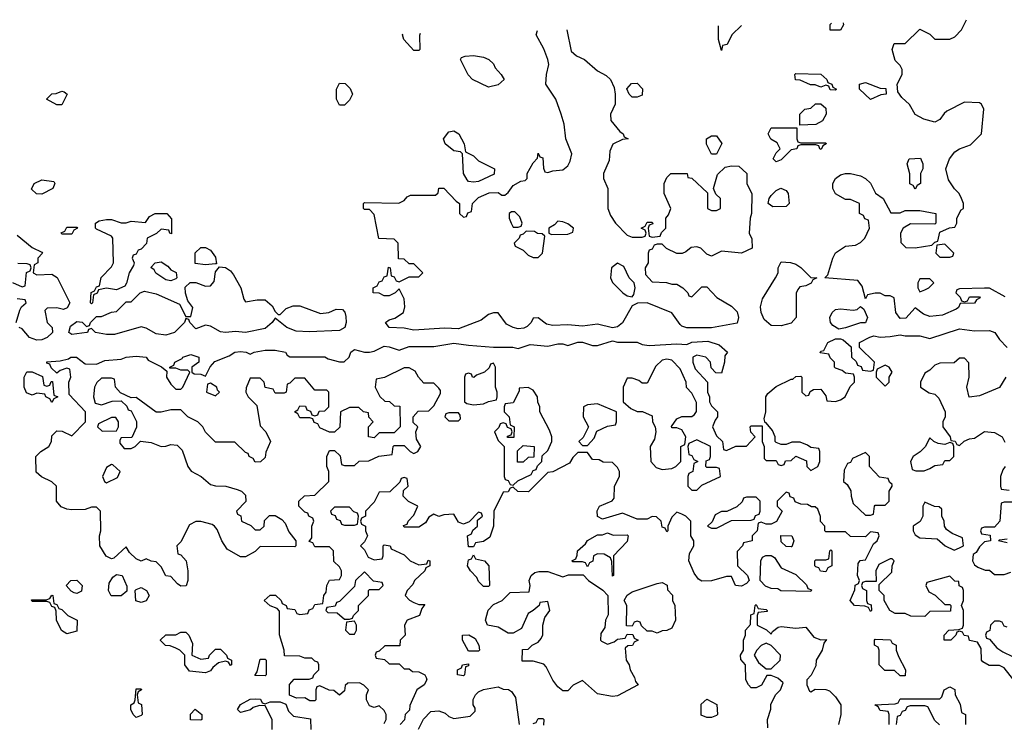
# Model space of a CAD drawing. Header units: inches. Extents: x 2722057 to 2913084, y 892730 to 1030005.
# Tile 28 of 231: x 2745200 to 2749170, y 1026155 to 1028990. Entities that reach past the tile are written whole.
import ezdxf

# ---------------------------------------------------------------- set-up
doc = ezdxf.new("R2010")
doc.units = ezdxf.units.IN
doc.header["$MEASUREMENT"] = 0
doc.layers.add('C7042', color=7, linetype='Continuous')

msp = doc.modelspace()

# ---------------------------------------------------------------- linework, layer by layer
at = {"layer": 'C7042', "color": 2, "elevation": 18}
for points in [[(2748110.2, 1028967.5), (2748072, 1028930), (2748052, 1028890), (2748034, 1028886), (2748030, 1028866), (2748018, 1028910), (2748018, 1028965.1)], [(2749173.6, 1027873.6), (2749110, 1027908), (2749090, 1027908), (2748990, 1027906), (2748978, 1027902), (2748974, 1027890), (2748992.7, 1027872.7), (2748998, 1027858), (2749010, 1027854), (2749022, 1027858), (2749030, 1027874), (2749070, 1027874), (2749072, 1027870), (2749058, 1027862), (2749050, 1027848.7), (2748992.7, 1027847.3), (2748984.7, 1027830), (2748976.3, 1027823.7), (2748920.7, 1027799.3), (2748870, 1027794), (2748843.6, 1027803.6), (2748810, 1027828.7), (2748772.7, 1027787.3), (2748750, 1027786), (2748733.2, 1027810), (2748726, 1027870), (2748710, 1027878), (2748690, 1027878), (2748670, 1027888), (2748650, 1027888), (2748618, 1027882), (2748610, 1027866), (2748596.4, 1027916.4), (2748579, 1027939), (2748446, 1027950), (2748458, 1027962), (2748479, 1028030), (2748490, 1028051.3), (2748530, 1028078), (2748570, 1028082), (2748590, 1028092), (2748608, 1028110), (2748626, 1028150), (2748622, 1028182), (2748607.3, 1028187.3), (2748602, 1028202), (2748586, 1028210), (2748586, 1028250), (2748550, 1028266), (2748530, 1028266), (2748489.1, 1028289.1), (2748478, 1028310), (2748478, 1028330), (2748488.9, 1028351.1), (2748510, 1028364.7), (2748530, 1028371), (2748550, 1028371), (2748590, 1028361), (2748610.9, 1028350.9), (2748630, 1028332), (2748651.3, 1028291.3), (2748682, 1028270), (2748712.7, 1028212.7), (2748750, 1028212), (2748770, 1028222), (2748830, 1028222), (2748894, 1028210), (2748894, 1028170), (2748890, 1028166), (2748791.6, 1028168.4), (2748762, 1028150), (2748751.3, 1028130), (2748752.7, 1028092.7), (2748772.7, 1028072.7), (2748810, 1028071.3), (2748878, 1028082), (2748890, 1028094), (2748902, 1028098), (2748910, 1028134), (2748948.4, 1028151.6), (2748970, 1028154), (2748978, 1028170), (2748978, 1028190), (2748996.4, 1028223.6), (2749006, 1028230), (2749006, 1028250), (2748998, 1028270), (2748988, 1028290), (2748968.9, 1028308.9), (2748945.2, 1028345.2), (2748934, 1028390), (2748949, 1028430), (2748970, 1028458), (2748989.3, 1028470.7), (2749033.2, 1028486.8), (2749078, 1028530), (2749088, 1028630), (2749078, 1028650), (2749070, 1028655.3), (2749010, 1028658), (2748938.8, 1028621.2), (2748927.1, 1028612.9), (2748910, 1028588), (2748890, 1028578), (2748846, 1028590), (2748810, 1028608), (2748788.4, 1028648.4), (2748756.4, 1028676.4), (2748740.4, 1028700.4), (2748738, 1028730), (2748758, 1028770), (2748758, 1028790), (2748750, 1028806), (2748730, 1028826), (2748718, 1028870), (2748726, 1028894), (2748770, 1028894), (2748830, 1028952), (2748870, 1028932), (2748890, 1028912), (2748950, 1028912), (2748970, 1028922), (2748998, 1028950), (2749018.2, 1028990.4)], [(2748510, 1028948), (2748468.4, 1028948.4), (2748468.4, 1028971.6), (2748473.3, 1028976.6)], [(2748520, 1028977.8), (2748522, 1028970), (2748510, 1028948)], [(2747406.2, 1028949.7), (2747424.1, 1028864.1), (2747445.2, 1028845.2), (2747478, 1028830), (2747530, 1028784.7), (2747565.4, 1028765.4), (2747582, 1028750), (2747596.9, 1028716.9), (2747601, 1028690), (2747601, 1028650), (2747582, 1028610), (2747583.6, 1028583.6), (2747619.6, 1028539.6), (2747634, 1028530), (2747638, 1028518), (2747654, 1028510), (2747630, 1028508), (2747591.6, 1028488.4), (2747579.6, 1028460.4), (2747576.9, 1028423.1), (2747554, 1028370), (2747554, 1028350), (2747571.3, 1028310), (2747571.3, 1028230), (2747582, 1028202), (2747602, 1028170), (2747650, 1028122), (2747670, 1028114), (2747710, 1028114), (2747722, 1028118), (2747726, 1028130), (2747722, 1028142), (2747706, 1028150), (2747722, 1028158), (2747730, 1028174), (2747750, 1028174), (2747752.7, 1028167.3), (2747738, 1028162), (2747734, 1028150), (2747738, 1028118), (2747750, 1028114), (2747782, 1028118), (2747787.3, 1028132.7), (2747806, 1028150), (2747806, 1028190), (2747816.4, 1028203.6), (2747826, 1028230), (2747798, 1028290), (2747798, 1028330), (2747810, 1028354), (2747826, 1028370), (2747891.1, 1028371.1), (2747894, 1028354), (2747910, 1028352), (2747972.7, 1028292.7), (2747974, 1028230), (2747990, 1028222), (2748010, 1028222), (2748026, 1028230), (2748026, 1028270), (2748007.3, 1028287.3), (2747998, 1028310), (2748014, 1028366), (2748044, 1028396), (2748070, 1028402), (2748099.6, 1028399.6), (2748132, 1028370), (2748132, 1028330), (2748151.6, 1028288.4), (2748151.3, 1028210), (2748144.7, 1028190), (2748142, 1028130), (2748152.7, 1028107.3), (2748154, 1028070), (2748110, 1028049), (2748030, 1028058), (2747990, 1028038), (2747970, 1028046), (2747946, 1028070), (2747930, 1028075.3), (2747907.1, 1028072.9), (2747885.4, 1028054.6), (2747871.1, 1028048.9), (2747850, 1028048.7), (2747808.4, 1028068.4), (2747790, 1028086), (2747770, 1028086), (2747758, 1028082), (2747750, 1028066), (2747738, 1028062), (2747734, 1028050), (2747734, 1028010), (2747722, 1027990), (2747723.6, 1027963.6), (2747750, 1027934), (2747808.4, 1027931.6), (2747830, 1027924.7), (2747850, 1027924.7), (2747874, 1027910), (2747894, 1027890), (2747898, 1027878), (2747910, 1027874), (2747950, 1027914), (2747970, 1027914), (2748010.7, 1027870.7), (2748070, 1027836), (2748092.8, 1027812.8), (2748098.8, 1027790), (2748092.4, 1027767.6), (2747990, 1027749.2), (2747890, 1027748.7), (2747870, 1027755.3), (2747862.7, 1027762.7), (2747829.3, 1027809.3), (2747730, 1027849), (2747691.3, 1027848.7), (2747670, 1027838), (2747630.5, 1027769.5), (2747610, 1027752.7), (2747590, 1027749), (2747530, 1027763.6), (2747470, 1027755.6), (2747410, 1027760.5), (2747350, 1027757.6), (2747324, 1027764), (2747290, 1027789), (2747270, 1027788), (2747262.8, 1027770), (2747246.2, 1027753.8), (2747232.8, 1027747.2), (2747210, 1027745.1), (2747189.6, 1027749.6), (2747163.3, 1027763.3), (2747130, 1027808.7), (2747110, 1027808.7), (2747090, 1027802), (2747060.7, 1027779.3), (2746970, 1027745.1), (2746912.5, 1027747.5), (2746790, 1027738.7), (2746750, 1027747.3), (2746690, 1027749.4), (2746675.3, 1027770), (2746690, 1027781), (2746712.9, 1027787.1), (2746748, 1027810), (2746753.6, 1027833.6), (2746750, 1027866), (2746730, 1027906), (2746714, 1027890), (2746690, 1027878), (2746670, 1027878), (2746650, 1027888), (2746626, 1027890), (2746626, 1027910), (2746642, 1027918), (2746650, 1027934), (2746662, 1027938), (2746670, 1027954), (2746682, 1027958), (2746687.3, 1027992.7), (2746694, 1027990), (2746698, 1027958), (2746710, 1027954), (2746718, 1027938), (2746730, 1027934), (2746770, 1027954), (2746810, 1027954), (2746826, 1027970), (2746790, 1028006), (2746770, 1028006), (2746750, 1028026), (2746727.3, 1028027.3), (2746726, 1028090), (2746710, 1028106), (2746648.9, 1028108.9), (2746630, 1028206), (2746610, 1028226), (2746590, 1028226), (2746586, 1028230), (2746586, 1028250), (2746590, 1028254), (2746728.4, 1028251.6), (2746750, 1028262), (2746763.1, 1028276.9), (2746776.4, 1028283.6), (2746876.4, 1028283.6), (2746887.3, 1028292.7), (2746890, 1028312), (2746910, 1028312), (2746959.6, 1028259.6), (2746974, 1028250), (2746974, 1028210), (2746990, 1028194), (2747002, 1028198), (2747007.3, 1028212.7), (2747022, 1028218), (2747026, 1028250), (2747050, 1028274), (2747092.7, 1028292.7), (2747130, 1028294), (2747143.6, 1028283.6), (2747156.4, 1028283.6), (2747170, 1028294), (2747190, 1028322), (2747220.4, 1028339.6), (2747238, 1028342), (2747246, 1028350), (2747246, 1028370), (2747270, 1028414), (2747287.3, 1028432.7), (2747290, 1028452), (2747298, 1028438), (2747310, 1028434), (2747312.7, 1028392.7), (2747318, 1028378), (2747330, 1028374), (2747350, 1028382), (2747390, 1028386), (2747410, 1028401), (2747420.1, 1028419.9), (2747426.6, 1028450), (2747402.7, 1028510), (2747396, 1028570), (2747383.7, 1028610), (2747361.2, 1028670), (2747322, 1028730), (2747324, 1028770), (2747333.2, 1028810), (2747329, 1028830), (2747312.9, 1028872.9), (2747282, 1028930), (2747287.3, 1028946.7)], [(2746815.4, 1028934.7), (2746812.7, 1028927.3), (2746814, 1028870), (2746810, 1028866), (2746790, 1028866), (2746748.7, 1028910), (2746744, 1028930), (2746744.7, 1028932.9)], [(2745190, 1028122), (2745250, 1028072), (2745290, 1028054), (2745292, 1028050), (2745274, 1028030), (2745274, 1028010), (2745258, 1028002), (2745254, 1027970), (2745270, 1027962), (2745330, 1027964.7), (2745351.1, 1027951.1), (2745402, 1027850), (2745391.3, 1027828.7), (2745376.9, 1027823.1), (2745350, 1027828.7), (2745311.6, 1027828.4), (2745302, 1027818), (2745311.3, 1027770), (2745331.3, 1027750), (2745332, 1027730), (2745311, 1027710), (2745290, 1027700.7), (2745270, 1027698.4), (2745239.3, 1027710), (2745210, 1027744), (2745198, 1027750)], [(2745171.6, 1027931.6), (2745210, 1027914), (2745222, 1027918), (2745228, 1027972), (2745242, 1027978), (2745246, 1027990), (2745242, 1028002), (2745230, 1028006), (2745192.7, 1028007.3)], [(2745186, 1027770), (2745200.4, 1027819.6), (2745207.3, 1027832.7), (2745226, 1027850), (2745222, 1027862), (2745190, 1027866)], [(2746670, 1026154), (2746678, 1026170), (2746678, 1026190), (2746670, 1026206), (2746650, 1026226), (2746630, 1026218), (2746610, 1026226), (2746598, 1026250), (2746598, 1026270), (2746606, 1026290), (2746588.4, 1026308.4), (2746570, 1026318), (2746523.6, 1026316.4), (2746512.7, 1026307.3), (2746510, 1026286), (2746490, 1026268), (2746467.3, 1026287.3), (2746448.4, 1026288.4), (2746410, 1026306), (2746398, 1026302), (2746394, 1026290), (2746394, 1026250), (2746390, 1026246), (2746370, 1026246), (2746350, 1026258), (2746316.4, 1026256.4), (2746288, 1026268), (2746288.4, 1026311.6), (2746307.3, 1026332.7), (2746367.3, 1026332.7), (2746382, 1026338), (2746386, 1026350), (2746406, 1026370), (2746406, 1026390), (2746402, 1026402), (2746390, 1026406), (2746378, 1026418), (2746350, 1026418), (2746330, 1026426), (2746267.3, 1026427.3), (2746266, 1026450), (2746248.4, 1026511.6), (2746247.3, 1026607.3), (2746238, 1026618), (2746210, 1026628), (2746186, 1026650), (2746210, 1026672), (2746231.6, 1026671.6), (2746254, 1026650), (2746258, 1026638), (2746274, 1026630), (2746278, 1026618), (2746310, 1026614), (2746318, 1026598), (2746330, 1026594), (2746362, 1026598), (2746367.3, 1026612.7), (2746382, 1026618), (2746390, 1026634), (2746422, 1026638), (2746426, 1026670), (2746436.4, 1026683.6), (2746438, 1026710), (2746448.7, 1026731.3), (2746490, 1026734), (2746498, 1026750), (2746498, 1026770), (2746490, 1026786), (2746467.3, 1026807.3), (2746466, 1026850), (2746450, 1026866), (2746390, 1026866), (2746382, 1026882), (2746367.3, 1026887.3), (2746378, 1026902), (2746378, 1026950), (2746386, 1026970), (2746382, 1026982), (2746366, 1026990), (2746362, 1027002), (2746350, 1027006), (2746326, 1027030), (2746326, 1027050), (2746348.9, 1027071.1), (2746390, 1027074), (2746446, 1027130), (2746446, 1027170), (2746438, 1027190), (2746438, 1027230), (2746450, 1027254), (2746470, 1027254), (2746492.7, 1027232.7), (2746498, 1027198), (2746510, 1027194), (2746550, 1027194), (2746568.4, 1027211.6), (2746607.3, 1027212.7), (2746648.4, 1027231.6), (2746702, 1027238), (2746706, 1027270), (2746710, 1027274), (2746750, 1027274), (2746774, 1027250), (2746790, 1027242), (2746806, 1027250), (2746818, 1027270), (2746800.4, 1027300.4), (2746798, 1027330), (2746806, 1027350), (2746787.3, 1027367.3), (2746786, 1027390), (2746807.3, 1027412.7), (2746850, 1027414), (2746870, 1027434), (2746896.4, 1027483.6), (2746896.4, 1027496.4), (2746890, 1027506), (2746870, 1027526), (2746830, 1027526), (2746808, 1027550), (2746794.6, 1027574.6), (2746770, 1027588), (2746750, 1027588), (2746671.6, 1027548.4), (2746638, 1027542), (2746634, 1027510), (2746651.6, 1027471.6), (2746672.7, 1027452.7), (2746691.6, 1027451.6), (2746710, 1027434), (2746732.7, 1027432.7), (2746734, 1027350), (2746710, 1027326), (2746650, 1027326), (2746630, 1027306), (2746606, 1027310), (2746606, 1027350), (2746626, 1027370), (2746608.4, 1027388.4), (2746606, 1027406), (2746586, 1027410), (2746567.3, 1027427.3), (2746530, 1027428), (2746494, 1027410), (2746491.6, 1027348.4), (2746470, 1027328), (2746450, 1027328), (2746410, 1027346), (2746402, 1027362), (2746387.3, 1027367.3), (2746382, 1027382), (2746370, 1027386), (2746330, 1027386), (2746322, 1027402), (2746308, 1027410), (2746322, 1027418), (2746330, 1027434), (2746352.7, 1027432.7), (2746358, 1027418), (2746372.7, 1027412.7), (2746378, 1027398), (2746390, 1027394), (2746402, 1027398), (2746407.3, 1027412.7), (2746430, 1027414), (2746446, 1027430), (2746446, 1027490), (2746438, 1027498), (2746390, 1027498), (2746350, 1027546), (2746310, 1027546), (2746290, 1027526), (2746278, 1027522), (2746274, 1027490), (2746266, 1027486), (2746230, 1027486), (2746222, 1027502), (2746190, 1027508), (2746186, 1027530), (2746170, 1027546), (2746130, 1027546), (2746112.7, 1027507.3), (2746112, 1027490), (2746122, 1027470), (2746156, 1027436), (2746170, 1027354), (2746192, 1027330), (2746212, 1027290), (2746192.7, 1027247.3), (2746190, 1027226), (2746171.6, 1027208.4), (2746150, 1027208), (2746142, 1027222), (2746126, 1027230), (2746122, 1027242), (2746110, 1027246), (2746067.3, 1027287.3), (2745990, 1027288), (2745950, 1027328), (2745938, 1027350), (2745918, 1027370), (2745878, 1027390), (2745850, 1027418), (2745810, 1027418), (2745770, 1027408.7), (2745750, 1027408.7), (2745670, 1027468), (2745650, 1027466), (2745607.3, 1027487.3), (2745586, 1027510), (2745582, 1027542), (2745570, 1027546), (2745530, 1027546), (2745511.6, 1027528.4), (2745502, 1027510), (2745498, 1027470), (2745504.7, 1027444.7), (2745530, 1027438), (2745572.7, 1027452.7), (2745610, 1027454), (2745632.7, 1027432.7), (2745638, 1027418), (2745650, 1027414), (2745671.1, 1027371.1), (2745671.1, 1027348.9), (2745652.7, 1027307.3), (2745610, 1027306), (2745603.6, 1027296.4), (2745603.6, 1027283.6), (2745622, 1027262), (2745650, 1027262), (2745666, 1027270), (2745688, 1027292), (2745730, 1027286.8), (2745770, 1027271), (2745790, 1027271.3), (2745810, 1027278), (2745835.3, 1027275.3), (2745855.3, 1027255.3), (2745878, 1027190), (2745891.1, 1027171.1), (2745932, 1027150), (2745970, 1027118), (2745990, 1027112), (2746031.1, 1027111.1), (2746076.9, 1027096.9), (2746094, 1027090), (2746110, 1027074), (2746111.6, 1027048.4), (2746074, 1027010), (2746078, 1026998), (2746091.6, 1026991.6), (2746094, 1026970), (2746131.6, 1026951.6), (2746150, 1026934), (2746170, 1026934), (2746186, 1026950), (2746187.3, 1026972.7), (2746208, 1026992), (2746230, 1026992), (2746256.9, 1026976.9), (2746270, 1026962), (2746286, 1026926), (2746314, 1026890), (2746314, 1026870), (2746310, 1026866), (2746170, 1026868), (2746150, 1026848), (2746110, 1026826), (2746090, 1026826), (2746037.2, 1026857.2), (2746015.3, 1026890), (2745996.4, 1026936.4), (2745986, 1026950), (2745976.4, 1026956.4), (2745930, 1026968.7), (2745910, 1026968.7), (2745885.4, 1026954.6), (2745850, 1026886), (2745834, 1026870), (2745838, 1026838), (2745850, 1026834), (2745872, 1026810), (2745878, 1026770), (2745878, 1026730), (2745871, 1026709), (2745850, 1026708), (2745836.4, 1026716.4), (2745810, 1026746), (2745788.9, 1026748.9), (2745770, 1026786), (2745750, 1026806), (2745730, 1026808), (2745710, 1026818), (2745690, 1026808.7), (2745670, 1026818), (2745643.1, 1026843.1), (2745630, 1026866), (2745579.6, 1026820.4), (2745570, 1026818), (2745548.9, 1026828.9), (2745524, 1026870), (2745522, 1026910), (2745528, 1026930), (2745526, 1027010), (2745510, 1027026), (2745490, 1027026), (2745463.6, 1027016.4), (2745410, 1027015.3), (2745390, 1027018), (2745368, 1027028), (2745348, 1027050), (2745348, 1027110), (2745330, 1027128), (2745288.4, 1027148.4), (2745267.3, 1027167.3), (2745266, 1027230), (2745286, 1027250), (2745318, 1027270), (2745328, 1027290), (2745330, 1027314), (2745350, 1027334), (2745371.6, 1027331.6), (2745410, 1027314), (2745466, 1027370), (2745466, 1027410), (2745400.4, 1027480.4), (2745398, 1027530), (2745406, 1027550), (2745402, 1027582), (2745390, 1027586), (2745363.6, 1027576.4), (2745350, 1027566), (2745327.3, 1027587.3), (2745322, 1027602), (2745310, 1027606), (2745310, 1027611), (2745364, 1027616), (2745396.4, 1027623.6), (2745406, 1027630), (2745429.4, 1027630.6), (2745463.6, 1027603.6), (2745510, 1027602), (2745543.1, 1027616.9), (2745610, 1027622), (2745629.4, 1027630.6), (2745670, 1027634), (2745710, 1027630.7), (2745718, 1027618), (2745771.6, 1027591.6), (2745794, 1027574), (2745792, 1027550), (2745810, 1027522), (2745830, 1027502), (2745850, 1027502), (2745858, 1027510), (2745886, 1027570), (2745878, 1027578), (2745850, 1027578), (2745830, 1027586), (2745806, 1027586), (2745806, 1027590), (2745822, 1027598), (2745826, 1027610), (2745855.3, 1027624.7), (2745858, 1027630), (2745890, 1027641), (2745922, 1027630), (2745922, 1027610), (2745894, 1027590), (2745894, 1027570), (2745903.6, 1027563.6), (2745930, 1027562), (2745950, 1027554), (2745968.4, 1027591.6), (2745987.3, 1027612.7), (2746044.7, 1027635.3), (2746068, 1027650), (2746090, 1027653.4), (2746114, 1027650), (2746130, 1027642), (2746146, 1027650), (2746190, 1027658.8), (2746230, 1027658.8), (2746271.3, 1027650), (2746278, 1027638), (2746290, 1027631.3), (2746430, 1027632), (2746443.6, 1027623.6), (2746490, 1027611.3), (2746508.4, 1027611.6), (2746528.9, 1027631.1), (2746535.3, 1027650), (2746550, 1027661), (2746590, 1027650.7), (2746610, 1027650.7), (2746630, 1027654.8), (2746670, 1027674.9), (2746690, 1027672.7), (2746730, 1027658.8), (2746770, 1027673), (2746870, 1027673), (2746950, 1027687.3), (2747010, 1027678.8), (2747110, 1027670.8), (2747189.1, 1027670.9), (2747210, 1027666), (2747258, 1027682), (2747330, 1027674.8), (2747370, 1027684.7), (2747390, 1027684.7), (2747410, 1027678), (2747450.9, 1027690.9), (2747470, 1027691), (2747510, 1027678), (2747530, 1027678), (2747590, 1027696), (2747611.1, 1027691.1), (2747690, 1027690.8), (2747710, 1027682), (2747738, 1027678), (2747850, 1027684.7), (2747890, 1027682), (2747910, 1027691.3), (2747974.4, 1027694.4), (2748019.8, 1027679.8), (2748054, 1027650), (2748043.6, 1027636.4), (2748042, 1027610), (2748030, 1027566), (2748007.3, 1027567.3), (2747988, 1027588), (2747986, 1027610), (2747966, 1027630), (2747930, 1027638), (2747914, 1027630), (2747914, 1027610), (2747923.6, 1027583.6), (2747974, 1027530), (2747974, 1027490), (2747982, 1027470), (2747982, 1027450), (2747990, 1027434), (2748014, 1027410), (2748014, 1027390), (2748003.6, 1027376.4), (2747994, 1027350), (2748010, 1027314), (2748034, 1027290), (2748038, 1027258), (2748050, 1027254), (2748088, 1027272), (2748130, 1027272), (2748166, 1027310), (2748148.4, 1027328.4), (2748146, 1027350), (2748150, 1027354), (2748194, 1027354), (2748194, 1027290), (2748202, 1027270), (2748202, 1027222), (2748210, 1027214), (2748250, 1027214), (2748258, 1027198), (2748270, 1027194), (2748282, 1027198), (2748287.3, 1027212.7), (2748310, 1027214), (2748330, 1027232), (2748372.7, 1027212.7), (2748374, 1027190), (2748390, 1027174), (2748418, 1027190), (2748426, 1027210), (2748426, 1027250), (2748422, 1027262), (2748390, 1027266), (2748376.4, 1027276.4), (2748347.3, 1027287.3), (2748312.7, 1027287.3), (2748290, 1027278), (2748270, 1027278), (2748250, 1027286), (2748246, 1027290), (2748246, 1027310), (2748235.3, 1027335.3), (2748210, 1027366), (2748206, 1027366), (2748202, 1027382), (2748208.7, 1027410), (2748208, 1027470), (2748216.4, 1027483.6), (2748250, 1027512), (2748310, 1027542), (2748318, 1027542), (2748330, 1027552), (2748350, 1027554), (2748354, 1027550), (2748354, 1027490), (2748370, 1027474), (2748382, 1027478), (2748387.3, 1027492.7), (2748400.4, 1027499.6), (2748430, 1027502), (2748450, 1027474), (2748454, 1027454), (2748490, 1027452), (2748510, 1027458), (2748528, 1027470), (2748548.4, 1027511.6), (2748566, 1027530), (2748566, 1027550), (2748562, 1027562), (2748530, 1027566), (2748516.4, 1027576.4), (2748490, 1027586), (2748486, 1027590), (2748486, 1027610), (2748467.3, 1027627.3), (2748462, 1027642), (2748427.3, 1027647.3), (2748430, 1027654), (2748442, 1027658), (2748458, 1027690), (2748490, 1027704.7), (2748510, 1027704.7), (2748519.8, 1027699.8), (2748552.7, 1027672.7), (2748554, 1027630), (2748572.7, 1027612.7), (2748578, 1027598), (2748592.7, 1027592.7), (2748598, 1027578), (2748630, 1027574), (2748642, 1027578), (2748646, 1027610), (2748586, 1027670), (2748586, 1027690), (2748628.4, 1027711.6), (2748644, 1027716), (2748670, 1027710.7), (2748710, 1027713.4), (2748750, 1027721), (2748770, 1027716), (2748830, 1027716), (2748870, 1027706), (2748990, 1027744), (2749050, 1027736.3), (2749110, 1027737.3), (2749131.3, 1027730), (2749150, 1027702), (2749182, 1027670)], [(2749176, 1027550), (2749150, 1027508), (2749070, 1027474), (2749028.7, 1027468.7), (2749019, 1027510), (2749028, 1027550), (2749027.3, 1027607.3), (2749010, 1027626), (2748990, 1027626), (2748967.3, 1027607.3), (2748910, 1027606), (2748890, 1027598), (2748870, 1027578), (2748850, 1027566), (2748832, 1027530), (2748832, 1027510), (2748867.1, 1027487.1), (2748890, 1027482), (2748905.4, 1027465.4), (2748931.3, 1027410), (2748931.3, 1027390), (2748922, 1027370), (2748922, 1027350), (2748952, 1027310), (2748954, 1027294), (2748971.6, 1027291.6), (2748978, 1027278), (2748990, 1027274), (2749008.4, 1027291.6), (2749030, 1027302), (2749050, 1027304.7), (2749090, 1027331), (2749130, 1027326.8), (2749162, 1027310), (2749172.7, 1027287.3)], [(2749208.7, 1026328.7), (2749170, 1026378), (2749150, 1026388), (2749108.4, 1026388.4), (2749083.1, 1026403.1), (2749078, 1026410), (2749076.4, 1026456.4), (2749062, 1026482), (2749030, 1026488), (2749026, 1026506), (2749008.4, 1026508.4), (2749002, 1026522), (2748990, 1026526), (2748978, 1026522), (2748974, 1026510), (2748954, 1026490), (2748928, 1026490), (2748928, 1026510), (2748946, 1026530), (2748987.3, 1026532.7), (2749002, 1026538), (2749006, 1026550), (2749006, 1026610), (2748998, 1026630), (2749006, 1026650), (2749006, 1026690), (2749002, 1026702), (2748988.4, 1026708.4), (2748986, 1026726), (2748970, 1026728), (2748950, 1026748), (2748858, 1026722), (2748854, 1026710), (2748865.4, 1026685.4), (2748891.1, 1026671.1), (2748930, 1026634), (2748950, 1026634), (2748954, 1026630), (2748952.7, 1026607.3), (2748870, 1026606), (2748850, 1026586), (2748792.7, 1026587.3), (2748770, 1026598), (2748730, 1026598), (2748708, 1026610), (2748686, 1026650), (2748686, 1026670), (2748666, 1026690), (2748666, 1026714), (2748716.4, 1026763.6), (2748718, 1026790), (2748726, 1026810), (2748718, 1026818), (2748710, 1026818), (2748664.7, 1026795.3), (2748652, 1026770), (2748654, 1026726), (2748610, 1026726), (2748598, 1026722), (2748594, 1026710), (2748598, 1026698), (2748614, 1026690), (2748614, 1026650), (2748618, 1026638), (2748632.7, 1026632.7), (2748634, 1026610), (2748630, 1026606), (2748622, 1026622), (2748607.3, 1026627.3), (2748566, 1026630), (2748548.7, 1026650), (2748567.3, 1026692.7), (2748568.4, 1026711.6), (2748582, 1026718), (2748586, 1026730), (2748578, 1026750), (2748580.4, 1026799.6), (2748588.4, 1026811.6), (2748610, 1026814), (2748642, 1026878), (2748658, 1026890), (2748666, 1026910), (2748662, 1026922), (2748630, 1026926), (2748610, 1026906), (2748550, 1026908), (2748530, 1026926), (2748450, 1026926), (2748446, 1026930), (2748446, 1026950), (2748428.9, 1026968.9), (2748428.4, 1026988.4), (2748418, 1027018), (2748407.3, 1027027.3), (2748392.7, 1027027.3), (2748376.4, 1027036.4), (2748350, 1027038), (2748327.3, 1027047.3), (2748322, 1027062), (2748307.3, 1027067.3), (2748302, 1027082), (2748290, 1027086), (2748254, 1027050), (2748254, 1027030), (2748274, 1027010), (2748251.1, 1026968.9), (2748230, 1026958), (2748210, 1026958), (2748190, 1026966), (2748178, 1026962), (2748174, 1026930), (2748154, 1026910), (2748154, 1026890), (2748118, 1026882), (2748114, 1026870), (2748092.7, 1026847.3), (2748094, 1026790), (2748134, 1026750), (2748142, 1026730), (2748130, 1026718), (2748110, 1026708), (2748086, 1026710), (2748070, 1026746), (2748050, 1026746), (2747990, 1026728.7), (2747950, 1026728), (2747936.4, 1026736.4), (2747920.2, 1026760.2), (2747898, 1026810), (2747900.4, 1026839.6), (2747918, 1026870), (2747918, 1026890), (2747906, 1026910), (2747906, 1026970), (2747886, 1026990), (2747870, 1026998), (2747850, 1027006), (2747830, 1026986), (2747814, 1026950), (2747814, 1026930), (2747810, 1026926), (2747802, 1026942), (2747790, 1026946), (2747786, 1026970), (2747767.3, 1026987.3), (2747750, 1026988), (2747730, 1026978), (2747690, 1026978), (2747630, 1027002), (2747550, 1026978), (2747530, 1026988), (2747529.1, 1027010.9), (2747538, 1027030), (2747588.9, 1027051.1), (2747597.2, 1027062.8), (2747599, 1027110), (2747618, 1027150), (2747618, 1027170), (2747610, 1027186), (2747590, 1027206), (2747552.7, 1027207.3), (2747536.4, 1027216.4), (2747510, 1027218), (2747490, 1027246), (2747450, 1027246), (2747430, 1027226), (2747416.9, 1027203.1), (2747350, 1027168), (2747330, 1027166), (2747251.6, 1027088.4), (2747208.9, 1027088.9), (2747190, 1027106), (2747178, 1027102), (2747170, 1027088), (2747150, 1027086), (2747112, 1027010), (2747111, 1026950), (2747095.3, 1026904.7), (2747070, 1026888), (2747038, 1026882), (2747030, 1026866), (2747010, 1026866), (2747006, 1026910), (2747022, 1026918), (2747027.3, 1026932.7), (2747046, 1026950), (2747046, 1026974), (2747066, 1026990), (2747062, 1027002), (2747050, 1027006), (2747012.7, 1026967.3), (2746990, 1026958), (2746970, 1026966), (2746950, 1026998), (2746910, 1026995.3), (2746890, 1026988), (2746870, 1026998), (2746850, 1026986), (2746836.9, 1026963.1), (2746810, 1026946), (2746750, 1026946), (2746747.3, 1026952.7), (2746762, 1026958), (2746766, 1026970), (2746790, 1026994), (2746806, 1027030), (2746768.4, 1027048.4), (2746746, 1027070), (2746747.3, 1027092.7), (2746766, 1027110), (2746762, 1027142), (2746750, 1027146), (2746738, 1027142), (2746732.7, 1027127.3), (2746692.7, 1027087.3), (2746650, 1027086), (2746630, 1027046), (2746594, 1027010), (2746594, 1026990), (2746578, 1026982), (2746574, 1026970), (2746578, 1026958), (2746594, 1026950), (2746594, 1026930), (2746602, 1026910), (2746590, 1026886), (2746574, 1026870), (2746590, 1026854), (2746604.7, 1026824.7), (2746630, 1026814), (2746662, 1026818), (2746666, 1026830), (2746666, 1026870), (2746670, 1026874), (2746694, 1026870), (2746698, 1026858), (2746750, 1026834), (2746774, 1026810), (2746810, 1026794), (2746842, 1026798), (2746847.3, 1026812.7), (2746854, 1026810), (2746854, 1026790), (2746838, 1026782), (2746834, 1026770), (2746792, 1026730), (2746785.4, 1026714.6), (2746762, 1026690), (2746754, 1026670), (2746771.6, 1026651.6), (2746790, 1026642), (2746810, 1026634), (2746834, 1026634), (2746822, 1026618), (2746812, 1026590), (2746762, 1026570), (2746752, 1026550), (2746754, 1026510), (2746734, 1026490), (2746732.7, 1026467.3), (2746672.7, 1026467.3), (2746650, 1026446), (2746638, 1026442), (2746634, 1026430), (2746638, 1026418), (2746671.6, 1026411.6), (2746690, 1026394), (2746730, 1026394), (2746750, 1026374), (2746770, 1026374), (2746783.6, 1026363.6), (2746810, 1026362), (2746834, 1026350), (2746839.6, 1026339.6), (2746842, 1026330), (2746831.3, 1026310), (2746802, 1026290), (2746772.7, 1026227.3), (2746771.6, 1026208.4), (2746754, 1026190), (2746751.6, 1026168.4), (2746734, 1026150)], [(2749174, 1027190), (2749163.6, 1027176.4), (2749154, 1027150), (2749154, 1027110), (2749158, 1027098), (2749190, 1027094)], [(2749210, 1027046), (2749170, 1027046), (2749158, 1027042), (2749152, 1026970), (2749130, 1026946), (2749090, 1026946), (2749078, 1026942), (2749074, 1026930), (2749078, 1026918), (2749112.7, 1026912.7), (2749114, 1026890), (2749090, 1026886), (2749070, 1026866), (2749056.9, 1026843.1), (2749044.7, 1026835.3), (2749042, 1026810), (2749050, 1026794), (2749063.6, 1026783.6), (2749092.7, 1026772.7), (2749110, 1026772), (2749130, 1026754), (2749170, 1026754), (2749196.4, 1026763.6)], [(2749182, 1026882), (2749146, 1026890), (2749150, 1026894), (2749182, 1026898)], [(2748216.4, 1026136.4), (2748215.3, 1026170), (2748228.4, 1026211.6), (2748228.9, 1026231.1), (2748248, 1026270), (2748268, 1026290), (2748278, 1026318), (2748256.4, 1026336.4), (2748230, 1026348), (2748212.7, 1026347.3), (2748191.1, 1026308.9), (2748170, 1026298), (2748150, 1026298), (2748138, 1026310), (2748128, 1026330), (2748126, 1026390), (2748107.3, 1026412.7), (2748106, 1026430), (2748118, 1026450), (2748118, 1026490), (2748126, 1026510), (2748126, 1026530), (2748147.3, 1026552.7), (2748148.4, 1026591.6), (2748162, 1026598), (2748166, 1026630), (2748170, 1026634), (2748178, 1026618), (2748210, 1026614), (2748214, 1026610), (2748214, 1026606), (2748178, 1026602), (2748174, 1026590), (2748174, 1026550), (2748211.6, 1026531.6), (2748230, 1026514), (2748235.3, 1026524.7), (2748258, 1026542), (2748270, 1026544.7), (2748330, 1026538), (2748370, 1026542), (2748402, 1026502), (2748430, 1026492), (2748452.7, 1026492.7), (2748442, 1026478), (2748436, 1026450), (2748412, 1026410), (2748410, 1026386), (2748391.6, 1026348.4), (2748374, 1026330), (2748374, 1026310), (2748384.7, 1026284.7), (2748390, 1026282), (2748408, 1026292), (2748450, 1026291.3), (2748465.4, 1026285.4), (2748490, 1026262), (2748511, 1026230), (2748511, 1026190), (2748502, 1026150)], [(2749182, 1026542), (2749170, 1026546), (2749162, 1026562), (2749150, 1026566), (2749130, 1026566), (2749114, 1026550), (2749111.6, 1026528.4), (2749098, 1026522), (2749094, 1026510), (2749098, 1026498), (2749110, 1026494), (2749139.6, 1026459.6), (2749163.6, 1026443.6), (2749203.6, 1026423.6)], [(2746808.4, 1026131.6), (2746828.4, 1026171.6), (2746858, 1026202), (2746890, 1026204.7), (2746915.3, 1026195.3), (2746930, 1026182), (2746950, 1026174), (2747016.4, 1026183.6), (2747036.4, 1026203.6), (2747036.4, 1026216.4), (2747028, 1026230), (2747028.9, 1026251.1), (2747038, 1026270), (2747050, 1026282), (2747070, 1026291.3), (2747130, 1026302), (2747150, 1026292), (2747171.6, 1026291.6), (2747183.6, 1026283.6), (2747199.6, 1026259.6), (2747214, 1026150)], [(2748706, 1026150), (2748706, 1026190), (2748702, 1026202), (2748670, 1026206), (2748662, 1026222), (2748648, 1026230), (2748730, 1026234), (2748742, 1026238), (2748750, 1026254), (2748910, 1026254), (2748918, 1026262), (2748928, 1026290), (2748950, 1026302), (2748971, 1026291), (2748972, 1026270), (2748991.6, 1026231.6), (2748998, 1026198), (2749014, 1026190), (2749014, 1026150)], [(2746218, 1026130), (2746218, 1026170), (2746190, 1026226), (2746167.3, 1026227.3), (2746141, 1026219), (2746130.7, 1026209.3), (2746090, 1026198), (2746078, 1026210), (2746090, 1026231.3), (2746130, 1026252), (2746150, 1026254), (2746171.6, 1026251.6), (2746178, 1026238), (2746190, 1026234), (2746210, 1026242), (2746250, 1026242), (2746272.7, 1026232.7), (2746283.6, 1026203.6), (2746303.6, 1026183.6), (2746372.7, 1026172.7), (2746374, 1026130)], [(2748908.4, 1026148.4), (2748890, 1026166), (2748862, 1026222), (2748850, 1026226), (2748790, 1026226), (2748778, 1026222), (2748770, 1026206), (2748758, 1026202), (2748750, 1026186), (2748738, 1026182), (2748734, 1026150)], [(2747270, 1026154), (2747282, 1026158), (2747290, 1026174), (2747310, 1026174), (2747314, 1026170), (2747312.7, 1026147.3)]]:
    msp.add_lwpolyline(points, dxfattribs=at)
for points in [[(2747090, 1028718), (2747026, 1028750), (2747008.4, 1028768.4), (2746978, 1028830), (2746982, 1028838), (2746996.4, 1028843.6), (2747030, 1028846), (2747070, 1028838.8), (2747092, 1028830), (2747110, 1028812), (2747116.9, 1028796.9), (2747142, 1028770), (2747154, 1028750), (2747130, 1028728)], [(2748490, 1028706), (2748468.4, 1028708.4), (2748462, 1028722), (2748450, 1028726), (2748430, 1028718), (2748407.3, 1028727.3), (2748388.4, 1028728.4), (2748347.3, 1028747.3), (2748328.4, 1028748.4), (2748326, 1028770), (2748330, 1028774), (2748430, 1028771.3), (2748454, 1028750), (2748458, 1028738), (2748474, 1028730), (2748478, 1028718), (2748494, 1028710)], [(2746490, 1028646), (2746478, 1028670), (2746478, 1028710), (2746490, 1028734), (2746512.7, 1028732.7), (2746532.7, 1028712.7), (2746542, 1028690), (2746530, 1028666), (2746510, 1028646)], [(2747670, 1028678), (2747658, 1028690), (2747648.4, 1028711.6), (2747667.3, 1028732.7), (2747690, 1028734), (2747711.6, 1028711.6), (2747710, 1028686), (2747690, 1028678)], [(2748630, 1028668.7), (2748586, 1028710), (2748586, 1028730), (2748610, 1028738), (2748670, 1028714), (2748692.7, 1028712.7), (2748694, 1028690), (2748672.7, 1028687.3)], [(2745350, 1028648), (2745308, 1028670), (2745330, 1028692), (2745347.3, 1028692.7), (2745370, 1028702), (2745379.6, 1028699.6), (2745392, 1028690), (2745370, 1028648)], [(2748346, 1028566), (2748346, 1028610), (2748366, 1028630), (2748390, 1028634), (2748408.4, 1028651.6), (2748430, 1028652), (2748450, 1028634), (2748452, 1028610), (2748436.9, 1028583.1), (2748410, 1028568)], [(2747030, 1028335.3), (2747010, 1028338), (2747004.7, 1028344.7), (2746989, 1028370), (2746986, 1028450), (2746978, 1028458), (2746950, 1028462), (2746915.3, 1028490), (2746909.4, 1028510.6), (2746930, 1028538), (2746950, 1028542), (2746971.1, 1028531.1), (2746992, 1028490), (2746998, 1028458), (2747030, 1028442), (2747050, 1028422), (2747114, 1028390), (2747112.7, 1028367.3), (2747070, 1028348), (2747050, 1028338)], [(2747990, 1028448), (2747968.9, 1028488.9), (2747968.7, 1028510), (2747990, 1028522), (2748010, 1028522), (2748031.6, 1028491.6), (2748010, 1028448)], [(2748350, 1028494), (2748450, 1028494), (2748452, 1028490), (2748438, 1028482), (2748432, 1028468), (2748426, 1028470), (2748422, 1028482), (2748410, 1028486), (2748350, 1028486), (2748338, 1028482), (2748334, 1028470), (2748310, 1028466), (2748270, 1028426), (2748250, 1028418), (2748238, 1028430), (2748250, 1028454), (2748266, 1028470), (2748254.6, 1028494.6), (2748228.9, 1028508.9), (2748218, 1028530), (2748230, 1028554), (2748334, 1028554), (2748334, 1028510), (2748338, 1028498)], [(2748810, 1028308), (2748802, 1028322), (2748788.7, 1028328.7), (2748788.9, 1028368.9), (2748778, 1028410), (2748786, 1028430), (2748832, 1028432), (2748842, 1028410), (2748842, 1028390), (2748832, 1028370), (2748832, 1028330), (2748818, 1028322)], [(2745290, 1028288), (2745268.4, 1028288.4), (2745248, 1028308), (2745258, 1028330), (2745290, 1028344.7), (2745338, 1028338), (2745342, 1028330), (2745334, 1028310)], [(2748236.4, 1028236.4), (2748218, 1028250), (2748222, 1028270), (2748230, 1028282), (2748250, 1028302), (2748268.9, 1028311.1), (2748290, 1028302), (2748298, 1028290), (2748302, 1028250), (2748290, 1028238)], [(2745812.7, 1028127.3), (2745806, 1028130), (2745802, 1028142), (2745770, 1028146), (2745751.6, 1028128.4), (2745714, 1028110), (2745711.1, 1028088.9), (2745690, 1028066), (2745678, 1028062), (2745670, 1028046), (2745658, 1028042), (2745654, 1028030), (2745662, 1028010), (2745659.6, 1028000.4), (2745642, 1027970), (2745631.3, 1027928.7), (2745623.6, 1027916.4), (2745590, 1027902), (2745550, 1027908), (2745518, 1027902), (2745512, 1027888), (2745498, 1027882), (2745494, 1027850), (2745490, 1027846), (2745486, 1027850), (2745488.4, 1027891.6), (2745502, 1027898), (2745510, 1027914), (2745522, 1027918), (2745528.4, 1027951.6), (2745570, 1027994), (2745578, 1028010), (2745575.3, 1028110), (2745570, 1028118), (2745510, 1028146), (2745506, 1028150), (2745506, 1028170), (2745520.4, 1028179.6), (2745550, 1028184.7), (2745570, 1028184.7), (2745610, 1028171.3), (2745630, 1028171.3), (2745650, 1028178), (2745707.3, 1028172.7), (2745723.1, 1028196.9), (2745746, 1028210), (2745794, 1028210), (2745812.7, 1028187.3)], [(2747196.4, 1028216.4), (2747183.6, 1028216.4), (2747174, 1028210), (2747174, 1028190), (2747182, 1028170), (2747190, 1028154), (2747210, 1028154), (2747222, 1028158), (2747226, 1028170), (2747216.4, 1028196.4)], [(2747370, 1028178), (2747356.9, 1028163.1), (2747334, 1028150), (2747334, 1028130), (2747344.7, 1028124.7), (2747410, 1028126), (2747430, 1028134), (2747433.2, 1028150), (2747410, 1028168), (2747390, 1028175.3)], [(2745370, 1028126), (2745368, 1028132), (2745382, 1028138), (2745390, 1028154), (2745430, 1028154), (2745434, 1028150), (2745418, 1028142), (2745410, 1028126)], [(2747242, 1028138), (2747230, 1028126), (2747218, 1028122), (2747214, 1028110), (2747194, 1028090), (2747198, 1028078), (2747230, 1028062), (2747250, 1028042), (2747270, 1028032), (2747290, 1028032), (2747308, 1028050), (2747318, 1028118), (2747307.3, 1028127.3), (2747288.4, 1028128.4), (2747276.4, 1028136.4)], [(2748930, 1028086), (2748898, 1028082), (2748894, 1028050), (2748910, 1028034), (2748950, 1028034), (2748962, 1028038), (2748966, 1028050)], [(2745994, 1028006), (2745990, 1028006), (2745950, 1028002), (2745908.4, 1028008.4), (2745908.4, 1028051.6), (2745930, 1028072), (2745950, 1028072), (2745970, 1028062), (2745990, 1028034)], [(2745810, 1027938), (2745790, 1027942), (2745749.4, 1027969.4), (2745742, 1027982), (2745728.4, 1027991.6), (2745746, 1028010), (2745770, 1028014), (2745796.9, 1027996.9), (2745810, 1027982), (2745831.1, 1027971.1), (2745834, 1027950), (2745830, 1027946)], [(2747610, 1028008.7), (2747586, 1027990), (2747582.8, 1027950), (2747590, 1027932), (2747632, 1027890), (2747650, 1027878), (2747670, 1027874), (2747676.4, 1027883.6), (2747682, 1027910), (2747678, 1027930), (2747658, 1027950), (2747636.5, 1027996.5)], [(2748270, 1027756.3), (2748230, 1027758.4), (2748202, 1027782), (2748189.4, 1027810), (2748186.8, 1027833.2), (2748194.8, 1027865.2), (2748248, 1027950), (2748258, 1027970), (2748258, 1027990), (2748270, 1028014), (2748308.4, 1028011.6), (2748330, 1028004.7), (2748350, 1027991.3), (2748390, 1027952), (2748414, 1027950), (2748398, 1027942), (2748391.6, 1027928.4), (2748370, 1027918), (2748346, 1027914), (2748336.9, 1027903.1), (2748331, 1027889), (2748330.4, 1027790), (2748310, 1027767.3)], [(2746110, 1027854), (2746158, 1027862), (2746190, 1027861), (2746218, 1027838), (2746230, 1027814), (2746242, 1027802), (2746250, 1027802), (2746274, 1027826), (2746303.1, 1027836.9), (2746330, 1027838), (2746413.6, 1027806.4), (2746446, 1027810), (2746476.4, 1027823.6), (2746502, 1027822), (2746511.3, 1027811.3), (2746514.8, 1027794.8), (2746516.3, 1027770), (2746510.5, 1027750), (2746490, 1027737.6), (2746366.9, 1027733.1), (2746315.6, 1027735.6), (2746277.2, 1027750), (2746230, 1027788), (2746218, 1027770), (2746190, 1027746.6), (2746110, 1027729.6), (2746070, 1027734.5), (2746030, 1027729.6), (2746010, 1027732.3), (2745970, 1027756), (2745950, 1027759.3), (2745910, 1027745.2), (2745886, 1027770), (2745882, 1027782), (2745870, 1027786), (2745864.7, 1027770), (2745824, 1027730), (2745790, 1027718.9), (2745750, 1027724.2), (2745710, 1027747), (2745690, 1027753.2), (2745582, 1027722), (2745550, 1027721.2), (2745506, 1027730), (2745490, 1027746), (2745478, 1027742), (2745474, 1027730), (2745470.7, 1027729.3), (2745410, 1027722), (2745398, 1027730), (2745404.7, 1027755.3), (2745430, 1027774), (2745451.6, 1027771.6), (2745470, 1027754), (2745482, 1027758), (2745486, 1027770), (2745510, 1027794), (2745530, 1027794), (2745570, 1027812), (2745590, 1027814), (2745630, 1027854), (2745650, 1027854), (2745686, 1027890), (2745704, 1027896), (2745750, 1027886), (2745844.7, 1027844.7), (2745870, 1027794), (2745890, 1027794), (2745898, 1027830), (2745878, 1027858), (2745868.9, 1027888.9), (2745868, 1027912), (2745888, 1027932), (2745910, 1027932), (2745950, 1027916), (2745970, 1027918), (2745984.7, 1027935.3), (2745990, 1027974), (2746006, 1027994), (2746030, 1027991.3), (2746050, 1027978), (2746062.5, 1027962.5), (2746091.3, 1027910), (2746103.6, 1027863.6)], [(2748870, 1027946), (2748830, 1027946), (2748822, 1027930), (2748822, 1027910), (2748830, 1027894), (2748850, 1027902), (2748866, 1027910), (2748886, 1027930)], [(2748503.1, 1027743.1), (2748478, 1027758), (2748469.4, 1027770), (2748467, 1027790), (2748476, 1027810), (2748490, 1027822), (2748510, 1027824.9), (2748560.2, 1027819.8), (2748577.2, 1027822.8), (2748590, 1027834), (2748603.6, 1027823.6), (2748618, 1027790), (2748611, 1027769), (2748590, 1027768.7), (2748530, 1027748.7)], [(2747110, 1027606), (2747098, 1027602), (2747092.7, 1027587.3), (2747074, 1027570), (2747042, 1027558), (2747031.6, 1027548.4), (2747026, 1027550), (2747022, 1027562), (2747010, 1027566), (2746998, 1027562), (2746994, 1027550), (2746994, 1027450), (2747003.6, 1027443.6), (2747030, 1027438), (2747070, 1027442), (2747090, 1027452), (2747122, 1027458), (2747126, 1027470), (2747126, 1027490), (2747118, 1027510), (2747118, 1027590)], [(2747810, 1027622), (2747790, 1027618), (2747765.4, 1027594.6), (2747730, 1027526), (2747710, 1027526), (2747696.4, 1027536.4), (2747670, 1027546), (2747650, 1027546), (2747634, 1027510), (2747634, 1027450), (2747663.6, 1027423.6), (2747690, 1027412), (2747711.3, 1027411.3), (2747750, 1027394), (2747752, 1027370), (2747762, 1027350), (2747764.7, 1027330), (2747759.6, 1027300.4), (2747742, 1027270), (2747744.7, 1027210), (2747766.4, 1027186.4), (2747790, 1027178), (2747830, 1027182), (2747846, 1027190), (2747866, 1027210), (2747866, 1027270), (2747882, 1027278), (2747886, 1027310), (2747870, 1027338), (2747850, 1027346), (2747830, 1027346), (2747828.4, 1027351.6), (2747850, 1027382), (2747870, 1027392), (2747910, 1027392), (2747920.4, 1027399.6), (2747928.4, 1027411.6), (2747928.4, 1027448.4), (2747910, 1027486), (2747888.4, 1027508.4), (2747888, 1027530), (2747863.1, 1027583.1), (2747830, 1027618)], [(2745310, 1027514), (2745322, 1027518), (2745327.3, 1027532.7), (2745332.7, 1027532.7), (2745338, 1027478), (2745354, 1027470), (2745338, 1027462), (2745330, 1027448), (2745322, 1027462), (2745306, 1027470), (2745302, 1027482), (2745270, 1027486), (2745250, 1027478), (2745227.3, 1027487.3), (2745218, 1027510), (2745218, 1027550), (2745229, 1027571), (2745251.1, 1027571.1), (2745292.7, 1027552.7), (2745298, 1027518)], [(2748690, 1027598), (2748658, 1027582), (2748654, 1027570), (2748654, 1027550), (2748690, 1027514), (2748706, 1027530), (2748706, 1027550), (2748718, 1027570), (2748706, 1027590)], [(2745970, 1027526), (2745958, 1027522), (2745954, 1027490), (2745990, 1027474), (2746006, 1027490), (2745998, 1027498), (2745995.3, 1027510)], [(2747250, 1027508), (2747214, 1027506), (2747214, 1027494), (2747190, 1027446), (2747158, 1027442), (2747154, 1027430), (2747154, 1027410), (2747174, 1027390), (2747178, 1027358), (2747194, 1027350), (2747192.7, 1027307.3), (2747167.3, 1027307.3), (2747167.3, 1027312.7), (2747182, 1027318), (2747186, 1027330), (2747182, 1027342), (2747167.3, 1027347.3), (2747162, 1027362), (2747150, 1027366), (2747138, 1027362), (2747132.7, 1027347.3), (2747114, 1027330), (2747130, 1027294), (2747154, 1027270), (2747154, 1027150), (2747158, 1027138), (2747170, 1027134), (2747178, 1027118), (2747190, 1027114), (2747208.4, 1027131.6), (2747262, 1027158), (2747270, 1027174), (2747282, 1027178), (2747287.3, 1027192.7), (2747306, 1027210), (2747307.3, 1027232.7), (2747330, 1027254), (2747346, 1027290), (2747346, 1027310), (2747336.4, 1027336.4), (2747298, 1027410), (2747298, 1027430), (2747288.9, 1027448.9), (2747288, 1027470), (2747270, 1027498)], [(2747530, 1027442), (2747490, 1027438), (2747474, 1027430), (2747472, 1027390), (2747494, 1027350), (2747472.7, 1027307.3), (2747454, 1027290), (2747470, 1027274), (2747490, 1027274), (2747516.4, 1027303.6), (2747527.3, 1027332.7), (2747570, 1027352), (2747602, 1027358), (2747606, 1027370), (2747606, 1027410)], [(2745570, 1027388), (2745518, 1027362), (2745514, 1027350), (2745532.7, 1027332.7), (2745590, 1027334), (2745598, 1027350), (2745598, 1027370), (2745587.3, 1027387.3)], [(2746970, 1027406), (2746930, 1027406), (2746918, 1027402), (2746914, 1027390), (2746930, 1027374), (2746970, 1027374), (2746978, 1027382), (2746976.4, 1027396.4)], [(2747930, 1027298), (2747898, 1027282), (2747894, 1027270), (2747898, 1027238), (2747910, 1027234), (2747918, 1027218), (2747934, 1027210), (2747918, 1027202), (2747914, 1027170), (2747898, 1027162), (2747894, 1027150), (2747894, 1027110), (2747910, 1027094), (2747930, 1027094), (2747950, 1027114), (2748026, 1027150), (2748022, 1027182), (2748010, 1027186), (2747970, 1027186), (2747966, 1027190), (2747967.3, 1027212.7), (2747982, 1027218), (2747986, 1027230), (2747986, 1027270)], [(2748870, 1027306), (2748851.1, 1027268.9), (2748831.1, 1027248.9), (2748802, 1027230), (2748792, 1027210), (2748798, 1027178), (2748812.7, 1027172.7), (2748847.3, 1027172.7), (2748870, 1027182), (2748890, 1027194), (2748922, 1027198), (2748930, 1027214), (2748950, 1027214), (2748966, 1027230), (2748966, 1027270), (2748962, 1027282), (2748950, 1027286), (2748930, 1027278), (2748903.1, 1027283.1), (2748886, 1027290)], [(2747207.3, 1027207.3), (2747207.3, 1027252.7), (2747230, 1027274), (2747274, 1027270), (2747272.7, 1027227.3), (2747250, 1027226), (2747230, 1027208)], [(2748610, 1027246), (2748558, 1027222), (2748550, 1027206), (2748538, 1027202), (2748524.7, 1027175.3), (2748522, 1027130), (2748536.9, 1027116.9), (2748551.6, 1027091.6), (2748552, 1027070), (2748561, 1027041), (2748610, 1026994), (2748630, 1026994), (2748642, 1026998), (2748646, 1027030), (2748650, 1027034), (2748690, 1027034), (2748706, 1027050), (2748706, 1027090), (2748718, 1027110), (2748718, 1027118), (2748707.3, 1027127.3), (2748702, 1027142), (2748667.3, 1027147.3), (2748626, 1027190), (2748626, 1027230)], [(2745570, 1027198), (2745550, 1027186), (2745534, 1027150), (2745542, 1027130), (2745550, 1027124.7), (2745594.6, 1027145.4), (2745606, 1027170), (2745576.4, 1027196.4)], [(2748170, 1027066), (2748130, 1027066), (2748118, 1027062), (2748112.7, 1027047.3), (2748092, 1027028), (2748051.6, 1027008.4), (2748030, 1027008), (2748004.7, 1026995.3), (2747992.7, 1026967.3), (2747974, 1026950), (2747990, 1026942), (2748010, 1026942), (2748070, 1026972), (2748150, 1026974), (2748162, 1026978), (2748167.3, 1026992.7), (2748182, 1026998), (2748186, 1027010), (2748186, 1027050)], [(2746530, 1027026), (2746470, 1027026), (2746454, 1027010), (2746458, 1026998), (2746472.7, 1026992.7), (2746478, 1026978), (2746492.7, 1026972.7), (2746498, 1026958), (2746510, 1026954), (2746550, 1026954), (2746562, 1026958), (2746566, 1026990), (2746562, 1027002), (2746547.3, 1027007.3)], [(2748850, 1027046), (2748842, 1027030), (2748842, 1026990), (2748838, 1026982), (2748831.1, 1026968.9), (2748802, 1026950), (2748802, 1026930), (2748810, 1026914), (2748830, 1026902), (2748898.8, 1026898.8), (2748932, 1026870), (2748967.3, 1026852.7), (2748990, 1026862), (2749006, 1026870), (2749002, 1026902), (2748960.4, 1026920.4), (2748936.4, 1026936.4), (2748928.9, 1026948.9), (2748928, 1026970), (2748918, 1026990), (2748918, 1027018), (2748907.3, 1027027.3), (2748888.4, 1027028.4)], [(2747592.7, 1026912.7), (2747650, 1026914), (2747654, 1026910), (2747650, 1026888), (2747594, 1026830), (2747594, 1026750), (2747590, 1026748), (2747587.3, 1026807.3), (2747582, 1026822), (2747556.4, 1026836.4), (2747530, 1026838), (2747514, 1026830), (2747511.6, 1026808.4), (2747498, 1026802), (2747490, 1026786), (2747482, 1026802), (2747470, 1026806), (2747430, 1026806), (2747426, 1026810), (2747442, 1026818), (2747448, 1026832), (2747448.7, 1026850), (2747482, 1026878), (2747490, 1026892), (2747530, 1026914), (2747550, 1026914), (2747570, 1026922)], [(2748314, 1026866), (2748310, 1026866), (2748290, 1026868), (2748270, 1026886), (2748268.7, 1026911.3), (2748314, 1026910), (2748322, 1026890)], [(2748450, 1026766), (2748428.4, 1026768.4), (2748422, 1026782), (2748410, 1026786), (2748406, 1026790), (2748406, 1026810), (2748410, 1026814), (2748450, 1026814), (2748462, 1026818), (2748466, 1026850), (2748470, 1026854), (2748474, 1026850), (2748474, 1026790), (2748458, 1026782)], [(2747070, 1026706), (2747050, 1026726), (2747043.1, 1026743.1), (2747018, 1026770), (2747006, 1026790), (2747010, 1026814), (2747022, 1026818), (2747030, 1026834), (2747038, 1026818), (2747074, 1026810), (2747092, 1026790), (2747094, 1026710), (2747090, 1026706)], [(2748390, 1026686), (2748268.7, 1026688.7), (2748256.4, 1026696.4), (2748230, 1026698), (2748207.3, 1026707.3), (2748186, 1026730), (2748188, 1026810), (2748195.3, 1026824.7), (2748208.9, 1026831.1), (2748230, 1026831.3), (2748243.6, 1026823.6), (2748270, 1026782), (2748330, 1026754), (2748372.7, 1026712.7), (2748378, 1026698), (2748392.7, 1026692.7)], [(2745430, 1026678), (2745420.4, 1026680.4), (2745407.3, 1026687.3), (2745388, 1026710), (2745406, 1026730), (2745430, 1026732), (2745452, 1026710), (2745450, 1026688)], [(2745568.7, 1026668.7), (2745558, 1026690), (2745560.4, 1026719.6), (2745576.4, 1026743.6), (2745590, 1026754), (2745614, 1026750), (2745632.7, 1026707.3), (2745632.7, 1026687.3), (2745610, 1026668.7)], [(2746590, 1026766), (2746554, 1026730), (2746550, 1026706), (2746490, 1026646), (2746478, 1026642), (2746472.7, 1026627.3), (2746438, 1026622), (2746434, 1026610), (2746442, 1026602), (2746479.6, 1026599.6), (2746510, 1026574), (2746530, 1026574), (2746542, 1026578), (2746546, 1026590), (2746566, 1026610), (2746566, 1026630), (2746606, 1026670), (2746606, 1026690), (2746610, 1026694), (2746650, 1026694), (2746666, 1026710), (2746662, 1026722), (2746627.3, 1026727.3)], [(2747390, 1026744.7), (2747412.7, 1026752.7), (2747472.7, 1026752.7), (2747494, 1026730), (2747551.1, 1026691.1), (2747572, 1026670), (2747572.7, 1026592.7), (2747562, 1026570), (2747559.6, 1026540.4), (2747543.6, 1026516.4), (2747542, 1026490), (2747545.4, 1026485.4), (2747570, 1026474), (2747596.4, 1026483.6), (2747610, 1026494), (2747642, 1026498), (2747650, 1026514), (2747672.7, 1026512.7), (2747678, 1026498), (2747694, 1026490), (2747678, 1026482), (2747671.6, 1026468.4), (2747652.7, 1026467.3), (2747642, 1026458), (2747646, 1026410), (2747658, 1026390), (2747662, 1026370), (2747679.6, 1026339.6), (2747683.6, 1026323.6), (2747694, 1026310), (2747610, 1026265.2), (2747590, 1026262.7), (2747530, 1026274), (2747470, 1026328), (2747431.6, 1026308.4), (2747410, 1026286), (2747390, 1026286), (2747370, 1026302), (2747349.4, 1026329.4), (2747323.1, 1026383.1), (2747313.6, 1026393.6), (2747270, 1026406), (2747226, 1026406), (2747227.3, 1026452.7), (2747250, 1026454), (2747266, 1026470), (2747290, 1026482), (2747303.1, 1026496.9), (2747308.9, 1026511.1), (2747309.1, 1026550.9), (2747318, 1026582), (2747338, 1026610), (2747330, 1026646), (2747298, 1026642), (2747294, 1026630), (2747271, 1026609), (2747250, 1026598), (2747223.6, 1026536.4), (2747190, 1026518), (2747170, 1026518), (2747130, 1026542), (2747086, 1026550), (2747078, 1026570), (2747089.1, 1026610.9), (2747110, 1026634), (2747146, 1026650), (2747178, 1026682), (2747254.6, 1026685.4), (2747259, 1026710), (2747254, 1026730), (2747262, 1026750), (2747277.2, 1026762.8), (2747292.9, 1026767.1), (2747330, 1026766.8)], [(2745690, 1026642), (2745668.9, 1026648.9), (2745666, 1026690), (2745670, 1026694), (2745690, 1026702), (2745712, 1026690), (2745722, 1026670), (2745710, 1026648)], [(2747770, 1026518), (2747750, 1026526), (2747730, 1026526), (2747707.3, 1026547.3), (2747702, 1026562), (2747690, 1026566), (2747678, 1026562), (2747670, 1026546), (2747647.3, 1026547.3), (2747648, 1026630), (2747638, 1026650), (2747648.9, 1026671.1), (2747670, 1026684.7), (2747770, 1026718), (2747790, 1026722), (2747811.1, 1026711.1), (2747812.7, 1026692.7), (2747831.6, 1026671.6), (2747832, 1026650), (2747842, 1026630), (2747844.7, 1026570), (2747830, 1026538), (2747810, 1026528.7), (2747790, 1026528)], [(2745390, 1026515.3), (2745368.9, 1026528.9), (2745348, 1026570), (2745347.3, 1026607.3), (2745342, 1026622), (2745330, 1026626), (2745322, 1026642), (2745310, 1026646), (2745250, 1026646), (2745247.3, 1026652.7), (2745307.3, 1026652.7), (2745322, 1026658), (2745330, 1026672), (2745334, 1026670), (2745338, 1026638), (2745350, 1026634), (2745358, 1026618), (2745370, 1026614), (2745394, 1026590), (2745432, 1026570), (2745430, 1026526)], [(2746550, 1026566), (2746518, 1026562), (2746514, 1026530), (2746530, 1026514), (2746550, 1026514), (2746558, 1026530), (2746558, 1026550)], [(2745930, 1026414), (2745962, 1026418), (2745966, 1026430), (2745990, 1026454), (2746010, 1026454), (2746034, 1026430), (2746038, 1026418), (2746054, 1026410), (2746054, 1026390), (2746050, 1026388), (2746042, 1026402), (2746030, 1026406), (2746002, 1026398), (2745979.6, 1026380.4), (2745970, 1026366), (2745950, 1026358), (2745885.2, 1026365.2), (2745866, 1026390), (2745866, 1026430), (2745846, 1026450), (2745830, 1026458), (2745807.3, 1026467.3), (2745788.4, 1026468.4), (2745768.4, 1026488.4), (2745768.4, 1026491.6), (2745788.9, 1026511.1), (2745830, 1026512), (2745850, 1026522), (2745870, 1026522), (2745882, 1026510), (2745896.9, 1026476.9), (2745894, 1026430)], [(2747010, 1026446), (2746986, 1026490), (2746986, 1026510), (2747011.6, 1026511.6), (2747036.9, 1026496.9), (2747052, 1026470), (2747054, 1026450), (2747050, 1026446)], [(2748750, 1026346), (2748727.3, 1026367.3), (2748688.4, 1026368.4), (2748666, 1026390), (2748666, 1026450), (2748662, 1026462), (2748646, 1026470), (2748646, 1026490), (2748650, 1026494), (2748711.6, 1026491.6), (2748718, 1026478), (2748734, 1026470), (2748734, 1026450), (2748743.6, 1026423.6), (2748771.1, 1026371.1), (2748770, 1026346)], [(2748210, 1026478), (2748190, 1026468), (2748172, 1026450), (2748162, 1026430), (2748179.6, 1026399.6), (2748210, 1026374), (2748230, 1026374), (2748266, 1026410), (2748268, 1026430), (2748230, 1026468)], [(2746190, 1026346), (2746148, 1026348), (2746158, 1026362), (2746170, 1026414), (2746190, 1026414), (2746194, 1026410), (2746194, 1026350)], [(2746990, 1026346), (2746966, 1026350), (2746966, 1026370), (2746982, 1026378), (2746986, 1026390), (2747010, 1026394), (2747010, 1026386), (2746998, 1026382), (2746994, 1026350)], [(2745670, 1026178), (2745658, 1026190), (2745648, 1026210), (2745648, 1026230), (2745662, 1026238), (2745666, 1026250), (2745670, 1026294), (2745690, 1026294), (2745692, 1026290), (2745678, 1026282), (2745674, 1026270), (2745678, 1026238), (2745691.1, 1026231.1), (2745694, 1026190), (2745690, 1026186)], [(2747970, 1026178), (2747947.3, 1026187.3), (2747947.3, 1026232.7), (2747970, 1026252), (2748010.9, 1026230.9), (2748014, 1026190), (2748010, 1026186), (2747990, 1026178)], [(2745930, 1026168), (2745888.4, 1026168.4), (2745888.4, 1026191.6), (2745908.4, 1026211.6), (2745934, 1026190), (2745934, 1026170)]]:
    msp.add_lwpolyline(points, close=True, dxfattribs=at)

doc.saveas('drawing.dxf')
